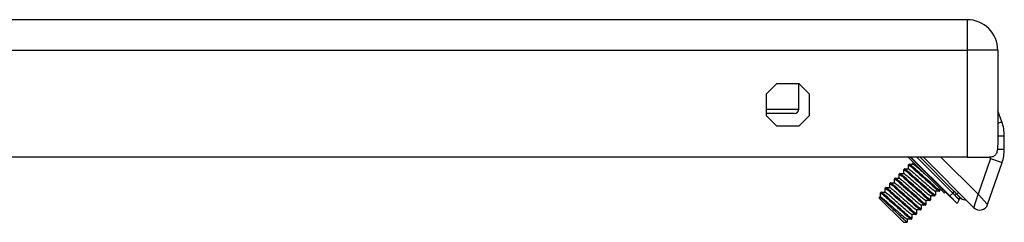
# Model space of a CAD drawing. Header units: inches. Extents: x 2.9 to 62.7, y 4.2 to 33.6.
# Tile 22 of 32: x 10.3 to 15, y 29.9 to 30.9. Entities that reach past the tile are written whole.
import ezdxf

# ---------------------------------------------------------------- set-up
doc = ezdxf.new("R2010")
doc.units = ezdxf.units.IN
doc.header["$MEASUREMENT"] = 0
doc.layers.add('Visible Edges(ANSI)', color=7, linetype='Continuous', lineweight=25)
doc.layers.add('Visible Tangent Edges(ANSI)', color=7, linetype='Continuous', lineweight=25)

msp = doc.modelspace()

# ---------------------------------------------------------------- linework, layer by layer
at = {"layer": 'Visible Edges(ANSI)'}
for p, q in [((14.8238, 30.8576), (3.0358, 30.8576)), ((14.9698, 30.7116), (14.9698, 30.3035)), ((13.8683, 30.5035), (13.9179, 30.5531)), ((13.9179, 30.5531), (14.0217, 30.5531)), ((14.0217, 30.5531), (14.0713, 30.5035)), ((14.0217, 30.4306), (14.0217, 30.5531)), ((13.8683, 30.3997), (13.8683, 30.5035)), ((14.0713, 30.5035), (14.0713, 30.3997)), ((14.002, 30.4109), (13.8683, 30.4109)), ((13.9179, 30.3501), (13.8683, 30.3997)), ((14.0713, 30.3997), (14.0217, 30.3501)), ((14.9891, 30.3707), (14.9698, 30.4236)), ((14.0217, 30.3501), (13.9179, 30.3501)), ((15.0009, 30.2399), (15.0009, 30.3034)), ((14.8238, 30.2016), (3.0358, 30.2016)), ((14.5466, 30.1992), (14.5476, 30.2016)), ((14.5467, 30.1987), (14.7139, 30.0315)), ((14.5546, 30.2016), (14.7436, 30.0126)), ((14.7409, 30.0165), (14.5558, 30.2016)), ((14.6158, 30.2016), (14.8564, 29.961)), ((14.8238, 30.2016), (14.9283, 30.2016)), ((14.5442, 30.1461), (14.5442, 30.1652)), ((14.5443, 30.1655), (14.5471, 30.1683)), ((14.5474, 30.1684), (14.5669, 30.1684)), ((14.5665, 30.1684), (14.5665, 30.1789)), ((14.9214, 29.9761), (14.9902, 30.1758)), ((14.4997, 30.1016), (14.4997, 30.1207)), ((14.4998, 30.121), (14.5026, 30.1238)), ((14.5028, 30.1238), (14.5224, 30.1239)), ((14.5219, 30.1239), (14.5219, 30.143)), ((14.522, 30.1432), (14.5248, 30.146)), ((14.5251, 30.1461), (14.5446, 30.1461)), ((14.433, 30.0542), (14.4357, 30.0569)), ((14.436, 30.057), (14.4555, 30.057)), ((14.4551, 30.057), (14.4551, 30.0762)), ((14.4552, 30.0764), (14.458, 30.0792)), ((14.4583, 30.0793), (14.4778, 30.0793)), ((14.4774, 30.0793), (14.4774, 30.0984)), ((14.4775, 30.0987), (14.4803, 30.1015)), ((14.4806, 30.1016), (14.5001, 30.1016)), ((14.4065, 30.0054), (14.4065, 30.0124)), ((14.4066, 30.0125), (14.411, 30.0125)), ((14.4106, 30.0125), (14.4106, 30.0316)), ((14.4107, 30.0319), (14.4135, 30.0347)), ((14.4137, 30.0348), (14.4333, 30.0348)), ((14.4328, 30.0348), (14.4329, 30.0539)), ((14.6693, 30.0179), (14.6498, 30.0179)), ((14.6502, 30.0179), (14.6502, 29.9988)), ((14.6696, 30.018), (14.6724, 30.0208)), ((14.6916, 30.0401), (14.672, 30.0401)), ((14.6725, 30.0401), (14.6725, 30.021)), ((14.6919, 30.0402), (14.6946, 30.043)), ((14.6947, 30.0507), (14.6947, 30.0433)), ((14.7144, 30.0314), (14.7218, 30.0344)), ((14.7409, 30.0165), (14.776, 29.9813)), ((14.7441, 30.0126), (14.7445, 30.0129)), ((14.5206, 29.8913), (14.4065, 30.0054)), ((14.6248, 29.9733), (14.6052, 29.9733)), ((14.6057, 29.9733), (14.6056, 29.9542)), ((14.625, 29.9734), (14.6278, 29.9762)), ((14.647, 29.9956), (14.6275, 29.9956)), ((14.6279, 29.9956), (14.6279, 29.9765)), ((14.6473, 29.9957), (14.6501, 29.9985)), ((14.7857, 30.0008), (14.7767, 29.9814)), ((14.5802, 29.9288), (14.5607, 29.9288)), ((14.5611, 29.9288), (14.5611, 29.9097)), ((14.5805, 29.9289), (14.5833, 29.9317)), ((14.6025, 29.9511), (14.583, 29.951)), ((14.5834, 29.951), (14.5834, 29.9319)), ((14.6028, 29.9512), (14.6056, 29.9539)), ((14.5206, 29.8913), (14.5387, 29.8913)), ((14.558, 29.9065), (14.5384, 29.9065)), ((14.5388, 29.9065), (14.5388, 29.8914)), ((14.5582, 29.9066), (14.561, 29.9094))]:
    msp.add_line(p, q, dxfattribs=at)
at = {"layer": 'Visible Edges(ANSI)', "flags": 128}
for points in [[(14.9698, 30.3035), (14.9698, 30.2966), (14.9698, 30.2897), (14.9698, 30.2827), (14.9698, 30.2758), (14.9697, 30.2691), (14.9696, 30.2625), (14.9693, 30.2561), (14.969, 30.2499), (14.9685, 30.244), (14.9679, 30.2384), (14.9671, 30.2332), (14.966, 30.2284), (14.9647, 30.2239), (14.9631, 30.2198), (14.9612, 30.2162), (14.959, 30.213), (14.9563, 30.21), (14.9532, 30.2076), (14.9497, 30.2055), (14.9459, 30.204), (14.9418, 30.2029), (14.9375, 30.2021), (14.933, 30.2017), (14.9283, 30.2016)], [(14.5442, 30.1652), (14.5448, 30.1656), (14.5466, 30.1647), (14.5496, 30.1627), (14.5537, 30.1595), (14.5589, 30.1553), (14.5651, 30.15), (14.5721, 30.1439), (14.58, 30.137), (14.5884, 30.1295), (14.5974, 30.1215), (14.6067, 30.1131), (14.6162, 30.1046), (14.6258, 30.096), (14.6352, 30.0875), (14.6443, 30.0793), (14.653, 30.0716), (14.661, 30.0644), (14.6684, 30.058), (14.675, 30.0524), (14.6805, 30.0478), (14.6851, 30.0442), (14.6885, 30.0417), (14.6908, 30.0404), (14.6919, 30.0402)], [(14.6947, 30.0433), (14.6941, 30.043), (14.6923, 30.0438), (14.6893, 30.0459), (14.6852, 30.049), (14.68, 30.0533), (14.6739, 30.0585), (14.6668, 30.0646), (14.659, 30.0715), (14.6505, 30.079), (14.6415, 30.0871), (14.6322, 30.0954), (14.6227, 30.104), (14.6132, 30.1126), (14.6038, 30.121), (14.5947, 30.1292), (14.586, 30.1369), (14.5779, 30.1441), (14.5705, 30.1505), (14.564, 30.1561), (14.5584, 30.1607), (14.5539, 30.1643), (14.5504, 30.1668), (14.5482, 30.1682), (14.5471, 30.1683)], [(14.5669, 30.1684), (14.5674, 30.1683), (14.5682, 30.168), (14.5691, 30.1675), (14.5702, 30.1668), (14.5716, 30.1658), (14.5731, 30.1647), (14.5748, 30.1635), (14.5767, 30.162), (14.5788, 30.1603), (14.581, 30.1585), (14.5834, 30.1566), (14.5859, 30.1544), (14.5886, 30.1521), (14.5915, 30.1497), (14.5945, 30.1472), (14.5976, 30.1445), (14.6008, 30.1417), (14.6041, 30.1388), (14.6075, 30.1358), (14.6109, 30.1328), (14.6145, 30.1297), (14.618, 30.1265), (14.6217, 30.1233), (14.6253, 30.1201)], [(14.4997, 30.1207), (14.5003, 30.121), (14.5021, 30.1202), (14.5051, 30.1181), (14.5092, 30.115), (14.5144, 30.1107), (14.5205, 30.1055), (14.5276, 30.0994), (14.5354, 30.0925), (14.5439, 30.085), (14.5529, 30.0769), (14.5622, 30.0686), (14.5717, 30.06), (14.5812, 30.0514), (14.5906, 30.043), (14.5997, 30.0348), (14.6084, 30.0271), (14.6165, 30.0199), (14.6239, 30.0135), (14.6304, 30.0079), (14.636, 30.0032), (14.6405, 29.9996), (14.644, 29.9972), (14.6462, 29.9958), (14.6473, 29.9957)], [(14.6502, 29.9988), (14.6496, 29.9984), (14.6478, 29.9993), (14.6448, 30.0013), (14.6407, 30.0045), (14.6355, 30.0087), (14.6293, 30.014), (14.6223, 30.0201), (14.6144, 30.027), (14.606, 30.0345), (14.597, 30.0425), (14.5877, 30.0509), (14.5782, 30.0594), (14.5687, 30.068), (14.5592, 30.0765), (14.5501, 30.0847), (14.5415, 30.0924), (14.5334, 30.0995), (14.526, 30.106), (14.5195, 30.1116), (14.5139, 30.1162), (14.5093, 30.1198), (14.5059, 30.1223), (14.5036, 30.1236), (14.5026, 30.1238)], [(14.5219, 30.143), (14.5226, 30.1433), (14.5244, 30.1424), (14.5273, 30.1404), (14.5315, 30.1372), (14.5366, 30.133), (14.5428, 30.1278), (14.5499, 30.1216), (14.5577, 30.1148), (14.5662, 30.1072), (14.5751, 30.0992), (14.5844, 30.0908), (14.5939, 30.0823), (14.6035, 30.0737), (14.6129, 30.0652), (14.622, 30.0571), (14.6307, 30.0493), (14.6388, 30.0422), (14.6461, 30.0357), (14.6527, 30.0302), (14.6583, 30.0255), (14.6628, 30.0219), (14.6662, 30.0194), (14.6685, 30.0181), (14.6696, 30.018)], [(14.5224, 30.1238), (14.5237, 30.1234), (14.526, 30.122), (14.5291, 30.1198), (14.5331, 30.1167), (14.5379, 30.1128), (14.5433, 30.1082), (14.5495, 30.103), (14.5561, 30.0973), (14.5632, 30.0911), (14.5706, 30.0845), (14.5783, 30.0778), (14.5861, 30.0709), (14.5939, 30.064), (14.6015, 30.0572), (14.6089, 30.0507), (14.616, 30.0445), (14.6227, 30.0387), (14.6288, 30.0335), (14.6343, 30.0289), (14.639, 30.025), (14.643, 30.022), (14.6461, 30.0197), (14.6484, 30.0183), (14.6498, 30.0179)], [(14.6725, 30.021), (14.6719, 30.0207), (14.67, 30.0215), (14.6671, 30.0236), (14.6629, 30.0268), (14.6578, 30.031), (14.6516, 30.0362), (14.6445, 30.0424), (14.6367, 30.0492), (14.6282, 30.0568), (14.6193, 30.0648), (14.61, 30.0732), (14.6005, 30.0817), (14.5909, 30.0903), (14.5815, 30.0988), (14.5724, 30.1069), (14.5637, 30.1147), (14.5556, 30.1218), (14.5483, 30.1282), (14.5417, 30.1338), (14.5361, 30.1385), (14.5316, 30.1421), (14.5282, 30.1446), (14.5259, 30.1459), (14.5248, 30.146)], [(14.5446, 30.1461), (14.546, 30.1457), (14.5483, 30.1443), (14.5514, 30.142), (14.5554, 30.139), (14.5601, 30.1351), (14.5656, 30.1305), (14.5717, 30.1253), (14.5784, 30.1195), (14.5855, 30.1133), (14.5929, 30.1068), (14.6006, 30.1), (14.6083, 30.0931), (14.6161, 30.0862), (14.6238, 30.0795), (14.6312, 30.0729), (14.6383, 30.0667), (14.645, 30.061), (14.6511, 30.0558), (14.6565, 30.0512), (14.6613, 30.0473), (14.6653, 30.0442), (14.6684, 30.042), (14.6707, 30.0406), (14.672, 30.0402)], [(14.5834, 29.9319), (14.5828, 29.9316), (14.581, 29.9325), (14.578, 29.9345), (14.5739, 29.9377), (14.5687, 29.9419), (14.5625, 29.9472), (14.5554, 29.9533), (14.5476, 29.9602), (14.5391, 29.9677), (14.5302, 29.9757), (14.5209, 29.9841), (14.5114, 29.9926), (14.5018, 30.0012), (14.4924, 30.0097), (14.4833, 30.0178), (14.4746, 30.0256), (14.4665, 30.0327), (14.4592, 30.0392), (14.4526, 30.0448), (14.4471, 30.0494), (14.4425, 30.053), (14.4391, 30.0555), (14.4368, 30.0568), (14.4357, 30.0569)], [(14.4551, 30.0762), (14.4557, 30.0765), (14.4575, 30.0756), (14.4605, 30.0736), (14.4646, 30.0704), (14.4698, 30.0662), (14.476, 30.0609), (14.4831, 30.0548), (14.4909, 30.0479), (14.4994, 30.0404), (14.5083, 30.0324), (14.5176, 30.024), (14.5271, 30.0155), (14.5367, 30.0069), (14.5461, 29.9984), (14.5552, 29.9902), (14.5639, 29.9825), (14.572, 29.9754), (14.5793, 29.9689), (14.5859, 29.9633), (14.5914, 29.9587), (14.596, 29.9551), (14.5994, 29.9526), (14.6017, 29.9513), (14.6028, 29.9512)], [(14.4556, 30.057), (14.4569, 30.0566), (14.4592, 30.0552), (14.4623, 30.0529), (14.4663, 30.0499), (14.4711, 30.046), (14.4765, 30.0414), (14.4826, 30.0362), (14.4893, 30.0305), (14.4964, 30.0242), (14.5038, 30.0177), (14.5115, 30.0109), (14.5192, 30.0041), (14.527, 29.9972), (14.5347, 29.9904), (14.5421, 29.9838), (14.5492, 29.9776), (14.5559, 29.9719), (14.562, 29.9667), (14.5674, 29.9621), (14.5722, 29.9582), (14.5762, 29.9551), (14.5793, 29.9529), (14.5816, 29.9515), (14.5829, 29.9511)], [(14.6056, 29.9542), (14.605, 29.9539), (14.6032, 29.9547), (14.6003, 29.9568), (14.5961, 29.96), (14.5909, 29.9642), (14.5848, 29.9694), (14.5777, 29.9755), (14.5699, 29.9824), (14.5614, 29.9899), (14.5525, 29.998), (14.5431, 30.0063), (14.5336, 30.0149), (14.5241, 30.0235), (14.5147, 30.0319), (14.5056, 30.0401), (14.4969, 30.0479), (14.4888, 30.055), (14.4814, 30.0614), (14.4749, 30.067), (14.4693, 30.0717), (14.4648, 30.0753), (14.4614, 30.0778), (14.4591, 30.0791), (14.458, 30.0792)], [(14.4774, 30.0984), (14.478, 30.0988), (14.4798, 30.0979), (14.4828, 30.0959), (14.4869, 30.0927), (14.4921, 30.0884), (14.4983, 30.0832), (14.5053, 30.0771), (14.5132, 30.0702), (14.5216, 30.0627), (14.5306, 30.0547), (14.5399, 30.0463), (14.5494, 30.0377), (14.5589, 30.0292), (14.5683, 30.0207), (14.5775, 30.0125), (14.5861, 30.0048), (14.5942, 29.9976), (14.6016, 29.9912), (14.6081, 29.9856), (14.6137, 29.981), (14.6183, 29.9774), (14.6217, 29.9749), (14.624, 29.9736), (14.625, 29.9734)], [(14.4778, 30.0793), (14.4792, 30.0788), (14.4814, 30.0775), (14.4846, 30.0752), (14.4886, 30.0721), (14.4933, 30.0683), (14.4988, 30.0637), (14.5049, 30.0585), (14.5115, 30.0527), (14.5186, 30.0465), (14.5261, 30.04), (14.5337, 30.0332), (14.5415, 30.0263), (14.5493, 30.0194), (14.557, 30.0127), (14.5644, 30.0061), (14.5715, 29.9999), (14.5782, 29.9941), (14.5843, 29.9889), (14.5897, 29.9844), (14.5945, 29.9805), (14.5985, 29.9774), (14.6016, 29.9752), (14.6039, 29.9738), (14.6052, 29.9733)], [(14.6279, 29.9765), (14.6273, 29.9761), (14.6255, 29.977), (14.6225, 29.979), (14.6184, 29.9822), (14.6132, 29.9865), (14.607, 29.9917), (14.6, 29.9978), (14.5922, 30.0047), (14.5837, 30.0122), (14.5747, 30.0202), (14.5654, 30.0286), (14.5559, 30.0372), (14.5464, 30.0458), (14.537, 30.0542), (14.5279, 30.0624), (14.5192, 30.0701), (14.5111, 30.0773), (14.5037, 30.0837), (14.4972, 30.0893), (14.4916, 30.0939), (14.4871, 30.0975), (14.4836, 30.1), (14.4814, 30.1014), (14.4803, 30.1015)], [(14.5001, 30.1016), (14.5015, 30.1011), (14.5037, 30.0997), (14.5068, 30.0975), (14.5108, 30.0944), (14.5156, 30.0905), (14.5211, 30.086), (14.5272, 30.0808), (14.5338, 30.075), (14.5409, 30.0688), (14.5483, 30.0623), (14.556, 30.0555), (14.5638, 30.0486), (14.5716, 30.0417), (14.5792, 30.0349), (14.5867, 30.0284), (14.5938, 30.0222), (14.6004, 30.0164), (14.6065, 30.0112), (14.612, 30.0066), (14.6167, 30.0028), (14.6207, 29.9997), (14.6239, 29.9974), (14.6261, 29.9961), (14.6275, 29.9956)], [(14.5388, 29.8914), (14.5383, 29.8915), (14.5367, 29.8926), (14.534, 29.8948), (14.5303, 29.8981), (14.5257, 29.9023), (14.5201, 29.9074), (14.5137, 29.9133), (14.5067, 29.9199), (14.499, 29.927), (14.4909, 29.9347), (14.4825, 29.9427), (14.4739, 29.9508), (14.4652, 29.959), (14.4566, 29.9671), (14.4483, 29.9749), (14.4404, 29.9823), (14.4331, 29.9892), (14.4265, 29.9954), (14.4206, 30.0007), (14.4157, 30.0052), (14.4117, 30.0087), (14.4088, 30.011), (14.4071, 30.0123), (14.4065, 30.0124)], [(14.4106, 30.0316), (14.4112, 30.0319), (14.413, 30.0311), (14.416, 30.029), (14.4201, 30.0259), (14.4253, 30.0216), (14.4315, 30.0164), (14.4385, 30.0103), (14.4464, 30.0034), (14.4548, 29.9959), (14.4638, 29.9879), (14.4731, 29.9795), (14.4826, 29.9709), (14.4921, 29.9623), (14.5015, 29.9539), (14.5106, 29.9457), (14.5193, 29.938), (14.5274, 29.9308), (14.5348, 29.9244), (14.5413, 29.9188), (14.5469, 29.9142), (14.5515, 29.9106), (14.5549, 29.9081), (14.5572, 29.9067), (14.5582, 29.9066)], [(14.411, 30.0125), (14.4124, 30.012), (14.4146, 30.0106), (14.4178, 30.0084), (14.4217, 30.0053), (14.4265, 30.0015), (14.432, 29.9969), (14.4381, 29.9917), (14.4447, 29.9859), (14.4518, 29.9797), (14.4593, 29.9732), (14.4669, 29.9664), (14.4747, 29.9595), (14.4825, 29.9526), (14.4902, 29.9458), (14.4976, 29.9393), (14.5047, 29.9331), (14.5113, 29.9273), (14.5174, 29.9221), (14.5229, 29.9175), (14.5277, 29.9137), (14.5316, 29.9106), (14.5348, 29.9084), (14.537, 29.907), (14.5384, 29.9065)], [(14.5611, 29.9097), (14.5605, 29.9093), (14.5587, 29.9102), (14.5557, 29.9122), (14.5516, 29.9154), (14.5464, 29.9197), (14.5402, 29.9249), (14.5332, 29.931), (14.5253, 29.9379), (14.5169, 29.9454), (14.5079, 29.9534), (14.4986, 29.9618), (14.4891, 29.9704), (14.4796, 29.9789), (14.4702, 29.9874), (14.461, 29.9956), (14.4524, 30.0033), (14.4443, 30.0105), (14.4369, 30.0169), (14.4304, 30.0225), (14.4248, 30.0271), (14.4202, 30.0307), (14.4168, 30.0332), (14.4145, 30.0345), (14.4135, 30.0347)], [(14.4329, 30.0539), (14.4335, 30.0542), (14.4353, 30.0534), (14.4383, 30.0513), (14.4424, 30.0481), (14.4476, 30.0439), (14.4537, 30.0387), (14.4608, 30.0326), (14.4686, 30.0257), (14.4771, 30.0181), (14.4861, 30.0101), (14.4954, 30.0018), (14.5049, 29.9932), (14.5144, 29.9846), (14.5238, 29.9761), (14.5329, 29.968), (14.5416, 29.9602), (14.5497, 29.9531), (14.5571, 29.9467), (14.5636, 29.9411), (14.5692, 29.9364), (14.5737, 29.9328), (14.5772, 29.9303), (14.5794, 29.929), (14.5805, 29.9289)], [(14.4333, 30.0348), (14.4346, 30.0343), (14.4369, 30.0329), (14.4401, 30.0307), (14.444, 30.0276), (14.4488, 30.0237), (14.4542, 30.0192), (14.4604, 30.0139), (14.467, 30.0082), (14.4741, 30.002), (14.4815, 29.9954), (14.4892, 29.9887), (14.497, 29.9818), (14.5048, 29.9749), (14.5124, 29.9681), (14.5199, 29.9616), (14.527, 29.9554), (14.5336, 29.9496), (14.5397, 29.9444), (14.5452, 29.9398), (14.55, 29.9359), (14.5539, 29.9329), (14.557, 29.9306), (14.5593, 29.9293), (14.5607, 29.9288)]]:
    msp.add_lwpolyline(points, dxfattribs=at)
at = {"layer": 'Visible Edges(ANSI)'}
for centre, radius, start, end in [((14.8238, 30.7116), 0.146, 0, 90), ((14.002, 30.4306), 0.0197, 270, 0), ((14.8041, 30.3034), 0.1969, 0, 20), ((14.547, 30.199), 0.000394, 157.6806, 225), ((14.8041, 30.2399), 0.1969, 341, 0), ((14.7142, 30.0318), 0.000394, 225, 292.3194), ((14.7438, 30.0129), 0.000394, 225, 305), ((14.7763, 29.9816), 0.000394, 225, 335), ((14.7928, 29.9975), 0.00787, 58.2031, 155), ((14.8177, 30.0376), 0.0394, 233.5837, 272.0154), ((14.8842, 29.9889), 0.0394, 225, 341)]:
    msp.add_arc(centre, radius, start, end, dxfattribs=at)
at = {"layer": 'Visible Tangent Edges(ANSI)'}
for p, q in [((14.8238, 30.8576), (14.8238, 30.7116)), ((3.0358, 30.7116), (14.8238, 30.7116)), ((14.9698, 30.7116), (14.8238, 30.7116)), ((14.8238, 30.7116), (14.8238, 30.2016)), ((13.8683, 30.4306), (14.0217, 30.4306)), ((14.9698, 30.3637), (14.9891, 30.3707)), ((14.9698, 30.3034), (15.0009, 30.3034)), ((14.5466, 30.1992), (14.7144, 30.0314)), ((14.555, 30.2016), (14.7441, 30.0126)), ((14.7412, 30.0169), (14.5565, 30.2016)), ((14.5849, 30.2016), (14.7554, 30.031)), ((14.7628, 30.0384), (14.5995, 30.2016)), ((14.8758, 30.0251), (14.6993, 30.2016)), ((14.9681, 30.2399), (15.0009, 30.2399)), ((14.9344, 30.1951), (14.8758, 30.0251)), ((14.9344, 30.1951), (14.9902, 30.1758)), ((14.7409, 30.0165), (14.7412, 30.0169)), ((14.7554, 30.031), (14.7412, 30.0169)), ((14.7412, 30.0169), (14.7767, 29.9814)), ((14.7554, 30.031), (14.7628, 30.0384)), ((14.7748, 30.0257), (14.7832, 30.0341)), ((14.8564, 29.961), (14.8758, 30.0251)), ((14.8758, 30.0251), (14.9214, 29.9761))]:
    msp.add_line(p, q, dxfattribs=at)
at = {"layer": 'Visible Tangent Edges(ANSI)', "flags": 128}
for points in [[(14.7554, 30.031), (14.7559, 30.0306), (14.7563, 30.0302), (14.7568, 30.0297), (14.7572, 30.0293), (14.7577, 30.0288), (14.7581, 30.0283), (14.7585, 30.0279), (14.759, 30.0274), (14.7594, 30.027), (14.7598, 30.0265), (14.7602, 30.0261), (14.7607, 30.0256), (14.7611, 30.0251), (14.7615, 30.0247), (14.7619, 30.0242), (14.7623, 30.0238), (14.7628, 30.0233), (14.7632, 30.0228), (14.7636, 30.0224), (14.764, 30.0219), (14.7644, 30.0215), (14.7648, 30.021), (14.7652, 30.0205), (14.7656, 30.0201)], [(14.7748, 30.0257), (14.7743, 30.0262), (14.7738, 30.0267), (14.7734, 30.0272), (14.7729, 30.0278), (14.7724, 30.0283), (14.7719, 30.0288), (14.7714, 30.0294), (14.7709, 30.0299), (14.7704, 30.0304), (14.7699, 30.031), (14.7694, 30.0315), (14.7689, 30.032), (14.7684, 30.0326), (14.7679, 30.0331), (14.7674, 30.0336), (14.7669, 30.0342), (14.7664, 30.0347), (14.7659, 30.0352), (14.7654, 30.0357), (14.7648, 30.0363), (14.7643, 30.0368), (14.7638, 30.0373), (14.7633, 30.0379), (14.7628, 30.0384)], [(14.7656, 30.0201), (14.7665, 30.0191), (14.7674, 30.018), (14.7683, 30.0171), (14.7692, 30.0161), (14.77, 30.0151), (14.7709, 30.0142), (14.7718, 30.0133), (14.7726, 30.0124), (14.7734, 30.0116), (14.7742, 30.0107), (14.775, 30.0099), (14.7757, 30.0092), (14.7765, 30.0084), (14.7772, 30.0077), (14.7779, 30.007), (14.7785, 30.0064), (14.7792, 30.0058), (14.7798, 30.0052), (14.7804, 30.0046), (14.7809, 30.0041), (14.7815, 30.0037), (14.782, 30.0032), (14.7825, 30.0029), (14.7829, 30.0025)], [(14.7943, 30.006), (14.7939, 30.0063), (14.7934, 30.0067), (14.7929, 30.0071), (14.7923, 30.0076), (14.7917, 30.0082), (14.7911, 30.0088), (14.7904, 30.0094), (14.7897, 30.0101), (14.789, 30.0109), (14.7882, 30.0116), (14.7874, 30.0124), (14.7865, 30.0133), (14.7857, 30.0142), (14.7848, 30.0151), (14.7838, 30.016), (14.7829, 30.017), (14.7819, 30.018), (14.7809, 30.0191), (14.7799, 30.0201), (14.7789, 30.0212), (14.7779, 30.0223), (14.7769, 30.0234), (14.7758, 30.0245), (14.7748, 30.0257)], [(14.7829, 30.0025), (14.7832, 30.0024), (14.7834, 30.0022), (14.7836, 30.0021), (14.7838, 30.002), (14.7839, 30.0019), (14.7841, 30.0018), (14.7843, 30.0016), (14.7844, 30.0015), (14.7846, 30.0015), (14.7847, 30.0014), (14.7849, 30.0013), (14.785, 30.0012), (14.7851, 30.0012), (14.7852, 30.0011), (14.7853, 30.001), (14.7854, 30.001), (14.7854, 30.0009), (14.7855, 30.0009), (14.7856, 30.0009), (14.7856, 30.0009), (14.7856, 30.0008), (14.7857, 30.0008), (14.7857, 30.0008), (14.7857, 30.0008)]]:
    msp.add_lwpolyline(points, dxfattribs=at)
at = {"layer": 'Visible Tangent Edges(ANSI)'}
msp.add_arc((14.8041, 30.2399), 0.1378, 341, 344.0256, dxfattribs=at)
for centre, major_axis, ratio, start_param, end_param in [((14.7693, 30.0202), (0.00588, 0.00523), 0.327273, 0.177414, 1.939623), ((14.7897, 29.9996), (0.00467, 0.00634), 0.926966, 0, 1.781416)]:
    msp.add_ellipse(centre, major_axis=major_axis, ratio=ratio, start_param=start_param, end_param=end_param, dxfattribs=at)

doc.saveas('drawing.dxf')
